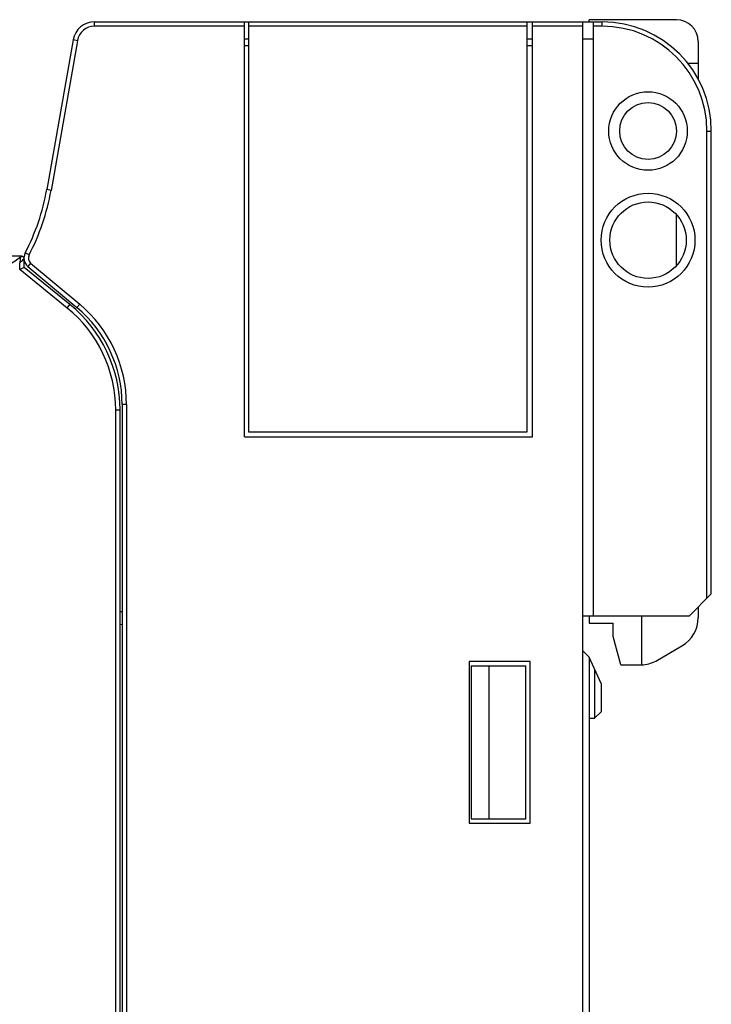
# Model space of a CAD drawing. Extents: x 0 to 420, y 0 to 297.
# Tile 11 of 38: x 85 to 117, y 150 to 195. Entities that reach past the tile are written whole.
import ezdxf

# ---------------------------------------------------------------- set-up
doc = ezdxf.new("R2010")
doc.units = 0
doc.header["$LTSCALE"] = 23.1
doc.layers.get('0').update_dxf_attribs({"linetype": 'CONTINUOUS'})
for name, color, linetype in [('02___PRT_ALL_AXES', 7, 'CONTINUOUS'), ('CHANFREINS', 7, 'CONTINUOUS'), ('CONGES', 7, 'CONTINUOUS')]:
    doc.layers.add(name, color=color, linetype=linetype)

msp = doc.modelspace()

# ---------------------------------------------------------------- linework, layer by layer
at = {"color": 7, "linetype": 'CONTINUOUS'}
for p, q in [((88.76, 194.61), (112.021, 194.61)), ((95.621, 175.61), (95.621, 194.61)), ((95.821, 175.81), (95.821, 194.61)), ((108.571, 194.61), (108.571, 175.81)), ((108.821, 175.61), (108.821, 194.61)), ((111.421, 194.61), (111.421, 194.71)), ((115.421, 194.71), (111.421, 194.71)), ((111.621, 167.41), (111.621, 194.61)), ((95.821, 193.81), (95.621, 193.81)), ((95.821, 193.51), (95.621, 193.51)), ((108.821, 193.81), (108.571, 193.81)), ((108.821, 193.51), (108.571, 193.51)), ((111.621, 193.81), (111.121, 193.81)), ((116.421, 193.71), (116.421, 192.71)), ((117.021, 168.41), (117.021, 189.61)), ((95.621, 175.61), (108.821, 175.61)), ((108.571, 175.81), (95.821, 175.81)), ((116.021, 167.41), (117.021, 168.41)), ((90.021, 167.584), (89.927, 167.592)), ((111.121, 167.41), (116.021, 167.41)), ((111.421, 167.41), (111.421, 167.06)), ((113.821, 167.41), (113.821, 165.16)), ((89.927, 167.016), (90.021, 167.007)), ((111.421, 167.06), (112.521, 167.06)), ((112.521, 166.46), (112.521, 167.06)), ((112.869, 165.16), (112.521, 166.46)), ((111.121, 165.81), (111.421, 165.51)), ((108.721, 165.31), (105.921, 165.31)), ((105.921, 165.31), (105.921, 157.91)), ((108.521, 158.11), (108.521, 165.11)), ((108.721, 157.91), (108.721, 165.31)), ((111.421, 165.51), (111.421, 131.81)), ((112.869, 165.16), (113.821, 165.16)), ((105.921, 157.91), (108.721, 157.91))]:
    msp.add_line(p, q, dxfattribs=at)
at = {"color": 9, "linetype": 'CONTINUOUS'}
for p, q in [((95.621, 194.41), (88.76, 194.41)), ((108.571, 194.41), (95.821, 194.41)), ((111.121, 194.41), (108.821, 194.41)), ((112.021, 194.41), (111.621, 194.41)), ((116.421, 192.71), (115.942, 192.71)), ((116.821, 168.21), (116.821, 189.61))]:
    msp.add_line(p, q, dxfattribs=at)
at = {"color": 7, "linetype": 'CONTINUOUS'}
for centre, radius in [((114.121, 189.61), 1.8), ((114.121, 189.61), 1.3), ((114.121, 184.61), 2.15), ((114.121, 184.61), 1.75)]:
    msp.add_circle(centre, radius, dxfattribs=at)
msp.add_arc((115.421, 193.71), 1, 0, 90, dxfattribs=at)
at = {"layer": '02___PRT_ALL_AXES', "color": 7, "linetype": 'CONTINUOUS'}
msp.add_line((115.421, 183.438), (115.421, 185.781), dxfattribs=at)
at = {"layer": 'CHANFREINS', "color": 7, "linetype": 'CONTINUOUS'}
for p, q in [((106.021, 165.11), (108.521, 165.11)), ((106.021, 165.11), (106.021, 158.11)), ((106.821, 165.11), (106.821, 158.11)), ((111.971, 164.31), (111.421, 165.51)), ((111.671, 164.964), (111.671, 162.71)), ((111.971, 164.31), (111.971, 163.01)), ((111.671, 162.71), (111.971, 163.01)), ((111.421, 162.71), (111.671, 162.71)), ((106.021, 158.11), (108.521, 158.11))]:
    msp.add_line(p, q, dxfattribs=at)
at = {"layer": 'CONGES', "color": 9, "linetype": 'CONTINUOUS'}
for p, q in [((88.76, 194.41), (88.76, 194.61)), ((112.021, 194.41), (112.021, 194.61)), ((87.972, 193.748), (86.763, 186.891)), ((87.972, 193.748), (87.775, 193.783)), ((116.821, 189.61), (117.021, 189.61)), ((86.763, 186.891), (86.566, 186.926)), ((85.755, 183.933), (85.578, 184.025)), ((85.327, 183.264), (85.327, 183.57)), ((85.514, 183.75), (85.523, 183.76)), ((85.523, 183.76), (85.527, 183.763)), ((85.828, 183.564), (85.699, 183.411)), ((85.828, 183.564), (88.077, 181.676)), ((87.502, 181.502), (85.327, 183.264)), ((87.502, 181.502), (87.628, 181.658)), ((88.077, 181.676), (87.949, 181.523)), ((89.727, 122.38), (89.727, 176.839)), ((89.727, 176.839), (89.927, 176.839)), ((90.221, 177.08), (90.021, 177.08)), ((90.221, 177.08), (90.221, 122.139))]:
    msp.add_line(p, q, dxfattribs=at)
at = {"layer": 'CONGES', "color": 7, "linetype": 'CONTINUOUS'}
for p, q in [((111.121, 194.61), (111.121, 104.61)), ((87.775, 193.783), (86.566, 186.926)), ((116.421, 192.71), (116.421, 191.975)), ((84.145, 183.886), (85.445, 183.886)), ((85.445, 183.861), (85.445, 183.886)), ((85.527, 183.36), (85.527, 183.763)), ((85.527, 183.36), (85.327, 183.264)), ((87.628, 181.658), (85.527, 183.36)), ((85.699, 183.411), (87.949, 181.523)), ((89.927, 122.38), (89.927, 176.839)), ((90.021, 177.08), (90.021, 122.139)), ((116.421, 167.81), (116.421, 167.326)), ((114.471, 165.334), (115.671, 166.027))]:
    msp.add_line(p, q, dxfattribs=at)
for centre, radius, start, end in [((88.76, 193.61), 1, 90, 170), ((112.021, 189.61), 5, 0, 90), ((76.718, 188.663), 10, 332.3735, 350), ((86.021, 183.794), 0.5, 152.3735, 230), ((80.727, 190.36), 8, 270, 305.4679), ((85.427, 183.763), 0.1, 0, 125.4679), ((83.727, 176.839), 6.2, 0, 51), ((84.221, 177.08), 5.8, 0, 50), ((114.921, 167.326), 1.5, 300, 360), ((113.821, 166.46), 1.3, 270, 300)]:
    msp.add_arc(centre, radius, start, end, dxfattribs=at)
at = {"layer": 'CONGES', "color": 9, "linetype": 'CONTINUOUS'}
for centre, radius, start, end in [((88.76, 193.61), 0.8, 90, 170), ((112.021, 189.61), 4.8, 0, 90), ((76.718, 188.663), 10.2, 332.3735, 350), ((86.021, 183.794), 0.3, 152.3735, 230), ((83.727, 176.839), 6, 0, 51), ((84.221, 177.08), 6, 0, 50)]:
    msp.add_arc(centre, radius, start, end, dxfattribs=at)
for points, knots in [([(85.368, 183.844), (85.367, 183.835), (85.354, 183.744), (85.34, 183.653), (85.327, 183.571)], [0, 0, 0, 0, 0.1029, 1, 1, 1, 1]), ([(85.327, 183.571), (85.345, 183.589), (85.408, 183.648), (85.47, 183.708), (85.514, 183.75)], [0, 0, 0, 0, 0.291058, 1, 1, 1, 1])]:
    msp.add_open_spline(points, degree=3, knots=knots, dxfattribs=at)

doc.saveas('drawing.dxf')
